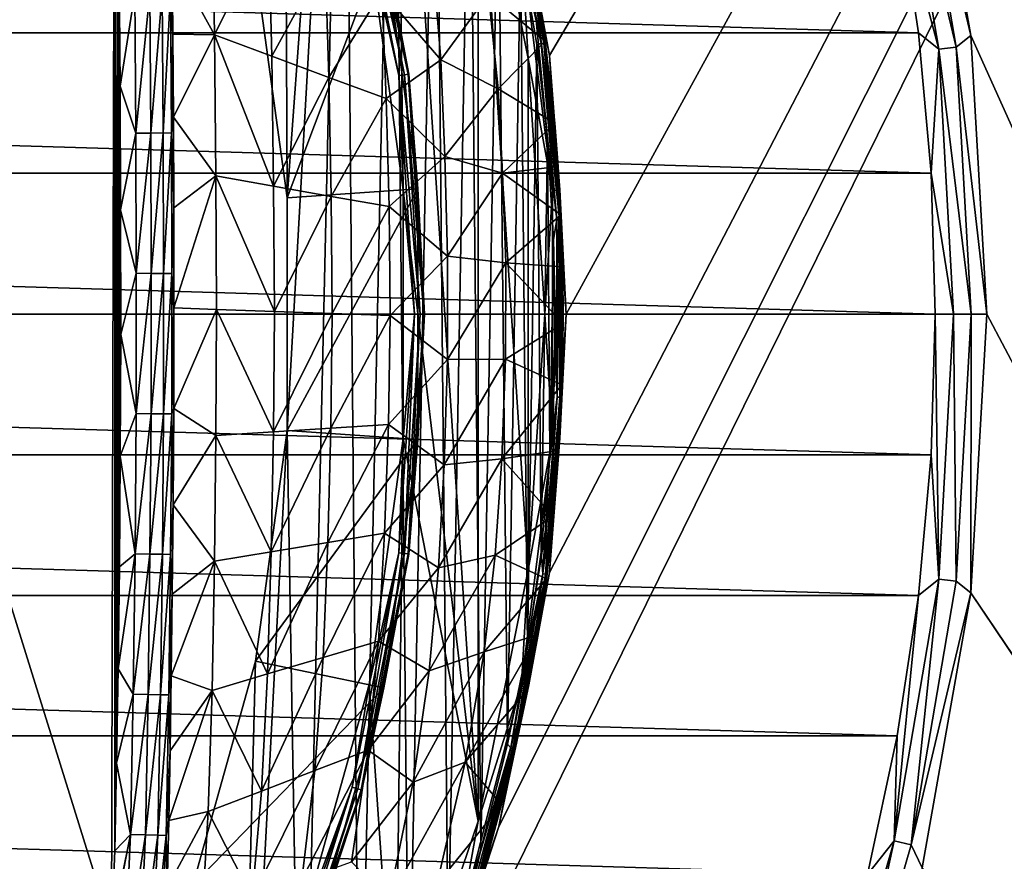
# Model space of a CAD drawing. Header units: metres. Extents: x -50 to 50, y -86 to 50.
# Tile 251 of 256: x 17 to 28, y -6 to 3. Entities that reach past the tile are written whole.
import ezdxf

# ---------------------------------------------------------------- set-up
doc = ezdxf.new("R2010")
doc.units = ezdxf.units.M
doc.layers.add('solid_MONTA1__SW0001', color=7, linetype='CONTINUOUS')

msp = doc.modelspace()

# ---------------------------------------------------------------- linework, layer by layer
at = {"layer": 'solid_MONTA1__SW0001'}
for points in [[(21.249317, -8.801449, 108.5), (49.207382, -47.907547, 108.5), (49.207382, 47.907547, 108.5)], [(22.216209, -5.953105, 108.5), (21.249317, -8.801449, 108.5), (49.207382, 47.907547, 108.5)], [(22.803211, -3.001976, 108.5), (22.216209, -5.953105, 108.5), (49.207382, 47.907547, 108.5)], [(22.216209, 5.953105, 108.5), (22.803211, 3.001976, 108.5), (49.207382, 47.907547, 108.5)], [(23, 0, 108.5), (22.803211, -3.001976, 108.5), (49.207382, 47.907547, 108.5)], [(22.803211, 3.001976, 108.5), (23, 0, 108.5), (49.207382, 47.907547, 108.5)], [(26.202694, 9.536955, 102.5), (50, 48.000282, 102.5), (50, -47.999832, 102.5)], [(19.710924, 11.625843, 172.399994), (19.759472, 1.35131, 172.399994), (19.391319, 4.029763, 172.399994)], [(19.710924, 11.625843, 172.399994), (20.416256, 10.337695, 172.399994), (19.759472, 1.35131, 172.399994)], [(20.416256, 10.337695, 172.399994), (19.759472, -1.35131, 172.399994), (19.759472, 1.35131, 172.399994)], [(20.416256, 10.337695, 172.399994), (19.928415, -11.24722, 172.399994), (19.759472, -1.35131, 172.399994)], [(20.416256, 10.337695, 172.399994), (20.598076, -9.970854, 172.399994), (19.928415, -11.24722, 172.399994)], [(20.416256, 10.337695, 172.399994), (20.997316, 9.118874, 172.399994), (20.598076, -9.970854, 172.399994)], [(27.132597, 6.430617, 102.5), (26.202694, 9.536955, 102.5), (50, -47.999832, 102.5)], [(20.997316, 9.118874, 172.399994), (21.170954, -8.695737, 172.399994), (20.598076, -9.970854, 172.399994)], [(20.997316, 9.118874, 172.399994), (21.480339, 7.910951, 172.399994), (21.170954, -8.695737, 172.399994)], [(20.711926, 4.303764, 169.800003), (21.10498, 1.443897, 169.800003), (21.01807, 8.706412, 169.800003)], [(21.974751, -5.888117, 169.800003), (21.974751, 5.888117, 169.800003), (21.01807, 8.706412, 169.800003)], [(21.10498, 1.443897, 169.800003), (21.974751, -5.888117, 169.800003), (21.01807, 8.706412, 169.800003)], [(21.480339, 7.910951, 172.399994), (21.628086, -7.467848, 172.399994), (21.170954, -8.695737, 172.399994)], [(21.480339, 7.910951, 172.399994), (21.880772, 6.683672, 172.399994), (21.628086, -7.467848, 172.399994)], [(10.642999, -7.137415, 189.991074), (17.718199, -7.140826, 189.52182), (13.32256, 6.986027, 189.772842)], [(13.32256, 6.986027, 189.772842), (17.718199, -7.140826, 189.52182), (17.754503, 6.984094, 189.450638)], [(17.757494, -6.235425, 189.514954), (17.754503, 6.984094, 189.450638), (17.718199, -7.140826, 189.52182)], [(17.777699, -5.215681, 189.509125), (17.754503, 6.984094, 189.450638), (17.757494, -6.235425, 189.514954)], [(17.786367, 5.441226, 189.457092), (17.754503, 6.984094, 189.450638), (17.777699, -5.215681, 189.509125)], [(21.880772, 6.683672, 172.399994), (22.009163, -6.220341, 172.399994), (21.628086, -7.467848, 172.399994)], [(21.880772, 6.683672, 172.399994), (22.210369, 5.422951, 172.399994), (22.009163, -6.220341, 172.399994)], [(27.00577, 6.163891, 102.390617), (27.132597, 6.430617, 102.5), (27.695787, 3.236854, 102.5)], [(36.431774, -16.172977, 102.5), (27.132597, 6.430617, 102.5), (50, -47.999832, 102.5)], [(36.431774, -16.172977, 102.5), (27.695787, 3.236854, 102.5), (27.132597, 6.430617, 102.5)], [(26.807554, 6.118649, 102.322868), (27.00577, 6.163891, 102.390617), (27.5261, 3.101447, 102.390617)], [(27.324066, 3.078683, 102.322868), (26.841286, 4.896891, 102.300003), (26.807554, 6.118649, 102.322868)], [(27.324066, 3.078683, 102.322868), (26.807554, 6.118649, 102.322868), (27.5261, 3.101447, 102.390617)], [(27.5261, 3.101447, 102.390617), (27.00577, 6.163891, 102.390617), (27.695787, 3.236854, 102.5)], [(22.216209, 5.953105, 108.5), (22.216293, 5.952838, 169.300003), (22.803232, 3.002102, 169.300003)], [(22.216209, 5.953105, 108.5), (22.803232, 3.002102, 169.300003), (22.803211, 3.001976, 108.5)], [(22.803232, 3.002102, 169.300003), (22.216293, 5.952838, 169.300003), (22.562986, 4.30412, 169.471008)], [(21.974813, 5.888133, 169.733017), (21.974751, 5.888117, 169.800003), (22.555387, 2.969061, 169.800003)], [(22.555387, -2.969061, 169.800003), (22.555387, 2.969061, 169.800003), (21.974751, 5.888117, 169.800003)], [(21.974751, -5.888117, 169.800003), (22.555387, -2.969061, 169.800003), (21.974751, 5.888117, 169.800003)], [(21.974813, 5.888133, 169.733017), (22.555387, 2.969061, 169.800003), (22.55537, 2.969471, 169.733017)], [(21.974813, 5.888133, 169.733017), (22.55537, 2.969471, 169.733017), (22.477591, 4.28783, 169.621521)], [(20.577253, 5.513658, 169.866348), (21.120888, 2.780618, 169.866348), (20.512066, 5.496192, 169.817276)], [(20.512066, 5.496192, 169.817276), (21.053978, 2.771809, 169.817276), (20.711926, 4.303764, 169.800003)], [(21.120888, 2.780618, 169.866348), (21.053978, 2.771809, 169.817276), (20.512066, 5.496192, 169.817276)], [(20.617418, 5.524421, 169.938705), (21.162115, 2.786045, 169.938705), (20.577253, 5.513658, 169.866348)], [(21.162115, 2.786045, 169.938705), (21.120888, 2.780618, 169.866348), (20.577253, 5.513658, 169.866348)], [(20.625572, 5.526606, 170.021729), (21.170485, 2.787147, 170.021729), (20.617418, 5.524421, 169.938705)], [(21.170485, 2.787147, 170.021729), (21.162115, 2.786045, 169.938705), (20.617418, 5.524421, 169.938705)], [(20.625572, 5.526606, 170.021729), (20.880962, 4.339114, 170.100891), (21.170485, 2.787147, 170.021729)], [(17.786367, 5.441226, 189.457092), (17.777699, -5.215681, 189.509125), (17.795689, -4.12059, 189.503052)], [(17.786367, 5.441226, 189.457092), (17.795689, -4.12059, 189.503052), (17.807102, 4.010476, 189.463364)], [(22.210369, 5.422951, 172.399994), (22.316965, -4.994585, 172.399994), (22.009163, -6.220341, 172.399994)], [(22.210369, 5.422951, 172.399994), (22.469332, 4.235824, 172.399994), (22.316965, -4.994585, 172.399994)], [(22.319519, 5.165116, 172.411926), (22.350367, 5.172103, 172.439346), (22.737898, 3.148613, 172.439346)], [(22.706623, 3.143901, 172.411926), (22.319519, 5.165116, 172.411926), (22.737898, 3.148613, 172.439346)], [(22.706623, 3.143901, 172.411926), (22.469332, 4.235824, 172.399994), (22.319519, 5.165116, 172.411926)], [(22.350367, 5.172103, 172.439346), (22.368002, 5.176098, 172.477081), (22.755779, 3.151308, 172.477081)], [(22.737898, 3.148613, 172.439346), (22.350367, 5.172103, 172.439346), (22.755779, 3.151308, 172.477081)], [(22.368002, 5.176098, 172.477081), (22.571705, 4.208073, 172.521439), (22.752541, 3.170714, 172.523132)], [(22.755779, 3.151308, 172.477081), (22.368002, 5.176098, 172.477081), (22.752541, 3.170714, 172.523132)], [(-27.087748, 3.268196, 102.300003), (-26.841366, 4.896449, 102.300003), (27.087706, 3.268541, 102.300003)], [(-26.841366, 4.896449, 102.300003), (26.841286, 4.896891, 102.300003), (27.087706, 3.268541, 102.300003)], [(18.422678, 4.136201, 188.947571), (18.913544, 3.243579, 187.17305), (18.886101, 4.890479, 187.17305)], [(19.543753, 4.510759, 184.728546), (18.886101, 4.890479, 187.17305), (18.913544, 3.243579, 187.17305)], [(27.324066, 3.078683, 102.322868), (27.087706, 3.268541, 102.300003), (26.841286, 4.896891, 102.300003)], [(19.578882, 2.996727, 184.728546), (19.543753, 4.510759, 184.728546), (18.913544, 3.243579, 187.17305)], [(20.201405, 4.130964, 182.284042), (19.543753, 4.510759, 184.728546), (19.578882, 2.996727, 184.728546)], [(19.391319, 4.029763, 172.399994), (19.759472, 1.35131, 172.399994), (20.880962, 4.339114, 170.100891)], [(19.759472, 1.35131, 172.399994), (21.277317, 1.455408, 170.100891), (20.880962, 4.339114, 170.100891)], [(21.053978, 2.771809, 169.817276), (21.10498, 1.443897, 169.800003), (20.711926, 4.303764, 169.800003)], [(21.170485, 2.787147, 170.021729), (20.880962, 4.339114, 170.100891), (21.277317, 1.455408, 170.100891)], [(22.469332, 4.235824, 172.399994), (22.549076, -3.865463, 172.399994), (22.316965, -4.994585, 172.399994)], [(22.469332, 4.235824, 172.399994), (22.659294, 3.133137, 172.399994), (22.549076, -3.865463, 172.399994)], [(22.706623, 3.143901, 172.411926), (22.659294, 3.133137, 172.399994), (22.469332, 4.235824, 172.399994)], [(22.562986, 4.30412, 169.471008), (22.477591, 4.28783, 169.621521), (22.837755, 1.43683, 169.621521)], [(22.55537, 2.969471, 169.733017), (22.837755, 1.43683, 169.621521), (22.477591, 4.28783, 169.621521)], [(22.92452, 1.442289, 169.471008), (22.562986, 4.30412, 169.471008), (22.837755, 1.43683, 169.621521)], [(22.803232, 3.002102, 169.300003), (22.562986, 4.30412, 169.471008), (22.92452, 1.442289, 169.471008)], [(18.403122, 3.734499, 189.021378), (18.430841, 3.251662, 188.952744), (18.422678, 4.136201, 188.947571)], [(18.422678, 4.136201, 188.947571), (18.430841, 3.251662, 188.952744), (18.913544, 3.243579, 187.17305)], [(20.244225, 2.749791, 182.284042), (20.201405, 4.130964, 182.284042), (19.578882, 2.996727, 184.728546)], [(20.859056, 3.751186, 179.839539), (20.201405, 4.130964, 182.284042), (20.244225, 2.749791, 182.284042)], [(21.543333, 2.953415, 177.39505), (21.44541, 4.144158, 177.39505), (20.859056, 3.751186, 179.839539)], [(22.094637, 3.715463, 174.939468), (21.44541, 4.144158, 177.39505), (21.543333, 2.953415, 177.39505)], [(22.752541, 3.170714, 172.523132), (22.571705, 4.208073, 172.521439), (22.094637, 3.715463, 174.939468)], [(17.807102, 4.010476, 189.463364), (17.795689, -4.12059, 189.503052), (17.810162, -2.934648, 189.49675)], [(17.807102, 4.010476, 189.463364), (17.810162, -2.934648, 189.49675), (17.818134, 2.646291, 189.469666)], [(17.989584, 3.732347, 189.425186), (17.807102, 4.010476, 189.463364), (17.818134, 2.646291, 189.469666)], [(18.001938, 2.102977, 189.432648), (17.989584, 3.732347, 189.425186), (17.818134, 2.646291, 189.469666)], [(18.163147, 3.733603, 189.33287), (17.989584, 3.732347, 189.425186), (18.001938, 2.102977, 189.432648)], [(18.175503, 2.103493, 189.340332), (18.163147, 3.733603, 189.33287), (18.001938, 2.102977, 189.432648)], [(18.306686, 3.73435, 189.192719), (18.163147, 3.733603, 189.33287), (18.175503, 2.103493, 189.340332)], [(18.319038, 2.103626, 189.20018), (18.306686, 3.73435, 189.192719), (18.175503, 2.103493, 189.340332)], [(18.319038, 2.103626, 189.20018), (18.403122, 3.734499, 189.021378), (18.306686, 3.73435, 189.192719)], [(18.319038, 2.103626, 189.20018), (18.415466, 2.103359, 189.028839), (18.403122, 3.734499, 189.021378)], [(18.403122, 3.734499, 189.021378), (18.415466, 2.103359, 189.028839), (18.430841, 3.251662, 188.952744)], [(20.909563, 2.502872, 179.839539), (20.859056, 3.751186, 179.839539), (20.244225, 2.749791, 182.284042)], [(21.543333, 2.953415, 177.39505), (20.859056, 3.751186, 179.839539), (20.909563, 2.502872, 179.839539)], [(22.207724, 2.616532, 174.939468), (22.094637, 3.715463, 174.939468), (21.543333, 2.953415, 177.39505)], [(22.752541, 3.170714, 172.523132), (22.094637, 3.715463, 174.939468), (22.207724, 2.616532, 174.939468)], [(-27.235426, 1.635291, 102.300003), (-27.087748, 3.268196, 102.300003), (27.235411, 1.635489, 102.300003)], [(-27.087748, 3.268196, 102.300003), (27.087706, 3.268541, 102.300003), (27.235411, 1.635489, 102.300003)], [(18.415466, 2.103359, 189.028839), (18.437485, 2.287601, 188.958191), (18.430841, 3.251662, 188.952744)], [(18.430841, 3.251662, 188.952744), (18.437485, 2.287601, 188.958191), (18.913544, 3.243579, 187.17305)], [(18.437485, 2.287601, 188.958191), (18.930811, 1.604472, 187.17305), (18.913544, 3.243579, 187.17305)], [(19.601126, 1.486174, 184.728546), (18.913544, 3.243579, 187.17305), (18.930811, 1.604472, 187.17305)], [(19.601126, 1.486174, 184.728546), (19.578882, 2.996727, 184.728546), (18.913544, 3.243579, 187.17305)], [(27.324066, 3.078683, 102.322868), (27.235411, 1.635489, 102.300003), (27.087706, 3.268541, 102.300003)], [(27.5261, 3.101447, 102.390617), (27.695787, 3.236854, 102.5), (27.884312, 0, 102.5)], [(36.431774, -16.172977, 102.5), (27.884312, 0, 102.5), (27.695787, 3.236854, 102.5)], [(22.867067, 2.21694, 172.525024), (22.752541, 3.170714, 172.523132), (22.207724, 2.616532, 174.939468)], [(22.659294, 3.133137, 172.399994), (22.708338, -2.763239, 172.399994), (22.549076, -3.865463, 172.399994)], [(22.889626, 1.094227, 172.411926), (22.659294, 3.133137, 172.399994), (22.706623, 3.143901, 172.411926)], [(22.659294, 3.133137, 172.399994), (22.780996, 2.04376, 172.399994), (22.708338, -2.763239, 172.399994)], [(22.889626, 1.094227, 172.411926), (22.780996, 2.04376, 172.399994), (22.659294, 3.133137, 172.399994)], [(22.706623, 3.143901, 172.411926), (22.737898, 3.148613, 172.439346), (22.921217, 1.095749, 172.439346)], [(22.889626, 1.094227, 172.411926), (22.706623, 3.143901, 172.411926), (22.921217, 1.095749, 172.439346)], [(22.737898, 3.148613, 172.439346), (22.755779, 3.151308, 172.477081), (22.93928, 1.096619, 172.477081)], [(22.921217, 1.095749, 172.439346), (22.737898, 3.148613, 172.439346), (22.93928, 1.096619, 172.477081)], [(22.755779, 3.151308, 172.477081), (22.752541, 3.170714, 172.523132), (22.867067, 2.21694, 172.525024)], [(22.755779, 3.151308, 172.477081), (22.867067, 2.21694, 172.525024), (22.903349, 1.714562, 172.525772)], [(22.755779, 3.151308, 172.477081), (22.903349, 1.714562, 172.525772), (22.935446, 1.152155, 172.526291)], [(22.93928, 1.096619, 172.477081), (22.755779, 3.151308, 172.477081), (22.935446, 1.152155, 172.526291)], [(27.324066, 3.078683, 102.322868), (27.5261, 3.101447, 102.390617), (27.700274, 0, 102.390617)], [(27.5261, 3.101447, 102.390617), (27.884312, 0, 102.5), (27.700274, 0, 102.390617)], [(20.244225, 2.749791, 182.284042), (19.578882, 2.996727, 184.728546), (19.601126, 1.486174, 184.728546)], [(22.803211, 3.001976, 108.5), (22.803232, 3.002102, 169.300003), (23, 0, 169.300003)], [(22.803211, 3.001976, 108.5), (23, 0, 169.300003), (23, 0, 108.5)], [(23, 0, 169.300003), (22.803232, 3.002102, 169.300003), (22.92452, 1.442289, 169.471008)], [(27.324066, 3.078683, 102.322868), (27.496962, 0, 102.322868), (27.235411, 1.635489, 102.300003)], [(27.324066, 3.078683, 102.322868), (27.700274, 0, 102.390617), (27.496962, 0, 102.322868)], [(21.590504, 1.830488, 177.39505), (21.543333, 2.953415, 177.39505), (20.909563, 2.502872, 179.839539)], [(22.207724, 2.616532, 174.939468), (21.543333, 2.953415, 177.39505), (21.590504, 1.830488, 177.39505)], [(22.55537, 2.969471, 169.733017), (22.555387, 2.969061, 169.800003), (22.75, 0, 169.800003)], [(22.55537, 2.969471, 169.733017), (22.75, 0, 169.800003), (22.75, 0, 169.733017)], [(22.55537, 2.969471, 169.733017), (22.75, 0, 169.733017), (22.837755, 1.43683, 169.621521)], [(22.555387, -2.969061, 169.800003), (22.75, 0, 169.800003), (22.555387, 2.969061, 169.800003)], [(20.271439, 1.367793, 182.284042), (20.244225, 2.749791, 182.284042), (19.601126, 1.486174, 184.728546)], [(20.909563, 2.502872, 179.839539), (20.244225, 2.749791, 182.284042), (20.271439, 1.367793, 182.284042)], [(21.120888, 2.780618, 169.866348), (21.303139, 0, 169.866348), (21.053978, 2.771809, 169.817276)], [(21.053978, 2.771809, 169.817276), (21.235653, 0, 169.817276), (21.10498, 1.443897, 169.800003)], [(21.303139, 0, 169.866348), (21.235653, 0, 169.817276), (21.053978, 2.771809, 169.817276)], [(21.162115, 2.786045, 169.938705), (21.344723, 0, 169.938705), (21.120888, 2.780618, 169.866348)], [(21.344723, 0, 169.938705), (21.303139, 0, 169.866348), (21.120888, 2.780618, 169.866348)], [(21.170485, 2.787147, 170.021729), (21.353165, 0, 170.021729), (21.162115, 2.786045, 169.938705)], [(21.353165, 0, 170.021729), (21.344723, 0, 169.938705), (21.162115, 2.786045, 169.938705)], [(21.170485, 2.787147, 170.021729), (21.277317, 1.455408, 170.100891), (21.353165, 0, 170.021729)], [(17.818134, 2.646291, 189.469666), (17.810162, -2.934648, 189.49675), (17.821096, -1.651934, 189.490143)], [(17.818134, 2.646291, 189.469666), (17.821096, -1.651934, 189.490143), (17.825308, 1.212456, 189.476303)], [(18.001938, 2.102977, 189.432648), (17.818134, 2.646291, 189.469666), (17.825308, 1.212456, 189.476303)], [(22.260847, 1.635377, 174.939468), (22.207724, 2.616532, 174.939468), (21.590504, 1.830488, 177.39505)], [(22.867067, 2.21694, 172.525024), (22.207724, 2.616532, 174.939468), (22.260847, 1.635377, 174.939468)], [(20.941751, 1.249431, 179.839539), (20.909563, 2.502872, 179.839539), (20.271439, 1.367793, 182.284042)], [(21.590504, 1.830488, 177.39505), (20.909563, 2.502872, 179.839539), (20.941751, 1.249431, 179.839539)], [(18.415466, 2.103359, 189.028839), (18.442015, 1.233574, 188.963882), (18.437485, 2.287601, 188.958191)], [(18.437485, 2.287601, 188.958191), (18.442015, 1.233574, 188.963882), (18.930811, 1.604472, 187.17305)], [(22.903349, 1.714562, 172.525772), (22.867067, 2.21694, 172.525024), (22.260847, 1.635377, 174.939468)], [(18.007156, 0.473595, 189.440262), (18.001938, 2.102977, 189.432648), (17.825308, 1.212456, 189.476303)], [(18.175503, 2.103493, 189.340332), (18.001938, 2.102977, 189.432648), (18.007156, 0.473595, 189.440262)], [(18.180721, 0.473308, 189.347931), (18.175503, 2.103493, 189.340332), (18.007156, 0.473595, 189.440262)], [(18.319038, 2.103626, 189.20018), (18.175503, 2.103493, 189.340332), (18.180721, 0.473308, 189.347931)], [(18.324255, 0.472769, 189.207779), (18.319038, 2.103626, 189.20018), (18.180721, 0.473308, 189.347931)], [(18.324255, 0.472769, 189.207779), (18.415466, 2.103359, 189.028839), (18.319038, 2.103626, 189.20018)], [(18.324255, 0.472769, 189.207779), (18.420681, 0.472042, 189.036438), (18.415466, 2.103359, 189.028839)], [(18.415466, 2.103359, 189.028839), (18.420681, 0.472042, 189.036438), (18.442015, 1.233574, 188.963882)], [(22.780996, 2.04376, 172.399994), (22.809465, -1.619076, 172.399994), (22.708338, -2.763239, 172.399994)], [(22.780996, 2.04376, 172.399994), (22.85079, 0.867117, 172.399994), (22.809465, -1.619076, 172.399994)], [(22.889626, 1.094227, 172.411926), (22.85079, 0.867117, 172.399994), (22.780996, 2.04376, 172.399994)], [(21.621614, 0.67285, 177.39505), (21.590504, 1.830488, 177.39505), (20.941751, 1.249431, 179.839539)], [(22.260847, 1.635377, 174.939468), (21.590504, 1.830488, 177.39505), (21.621614, 0.67285, 177.39505)], [(-27.284311, 0, 102.300003), (-27.235426, 1.635291, 102.300003), (27.284311, 0, 102.300003)], [(-27.235426, 1.635291, 102.300003), (27.235411, 1.635489, 102.300003), (27.284311, 0, 102.300003)], [(18.442015, 1.233574, 188.963882), (18.44355, 0.074479, 188.96962), (18.930811, 1.604472, 187.17305)], [(18.44355, 0.074479, 188.96962), (18.937557, 0.053716, 187.17305), (18.930811, 1.604472, 187.17305)], [(19.609716, 0.030934, 184.728546), (18.930811, 1.604472, 187.17305), (18.937557, 0.053716, 187.17305)], [(19.609716, 0.030934, 184.728546), (19.601126, 1.486174, 184.728546), (18.930811, 1.604472, 187.17305)], [(22.296333, 0.59628, 174.939468), (22.260847, 1.635377, 174.939468), (21.621614, 0.67285, 177.39505)], [(22.935446, 1.152155, 172.526291), (22.903349, 1.714562, 172.525772), (22.260847, 1.635377, 174.939468)], [(22.935446, 1.152155, 172.526291), (22.260847, 1.635377, 174.939468), (22.296333, 0.59628, 174.939468)], [(27.496962, 0, 102.322868), (27.284311, 0, 102.300003), (27.235411, 1.635489, 102.300003)], [(20.271439, 1.367793, 182.284042), (19.601126, 1.486174, 184.728546), (19.609716, 0.030934, 184.728546)], [(19.759472, -1.35131, 172.399994), (21.277317, -1.455408, 170.100891), (21.277317, 1.455408, 170.100891)], [(19.759472, 1.35131, 172.399994), (19.759472, -1.35131, 172.399994), (21.277317, 1.455408, 170.100891)], [(21.10498, 1.443897, 169.800003), (21.10498, -1.443897, 169.800003), (21.974751, -5.888117, 169.800003)], [(21.235653, 0, 169.817276), (21.10498, -1.443897, 169.800003), (21.10498, 1.443897, 169.800003)], [(21.353165, 0, 170.021729), (21.277317, 1.455408, 170.100891), (21.277317, -1.455408, 170.100891)], [(22.75, 0, 169.733017), (22.837755, -1.43683, 169.621521), (22.837755, 1.43683, 169.621521)], [(22.92452, 1.442289, 169.471008), (22.837755, 1.43683, 169.621521), (22.837755, -1.43683, 169.621521)], [(22.92452, -1.442289, 169.471008), (22.92452, 1.442289, 169.471008), (22.837755, -1.43683, 169.621521)], [(23, 0, 169.300003), (22.92452, 1.442289, 169.471008), (22.92452, -1.442289, 169.471008)], [(20.281878, 0.008072, 182.284042), (20.271439, 1.367793, 182.284042), (19.609716, 0.030934, 184.728546)], [(20.941751, 1.249431, 179.839539), (20.271439, 1.367793, 182.284042), (20.281878, 0.008072, 182.284042)], [(17.825308, 1.212456, 189.476303), (17.821096, -1.651934, 189.490143), (17.826334, -0.235097, 189.48317)], [(18.007156, 0.473595, 189.440262), (17.825308, 1.212456, 189.476303), (17.826334, -0.235097, 189.48317)], [(18.420681, 0.472042, 189.036438), (18.44355, 0.074479, 188.96962), (18.442015, 1.233574, 188.963882)], [(20.954037, -0.01477, 179.839539), (20.941751, 1.249431, 179.839539), (20.281878, 0.008072, 182.284042)], [(21.621614, 0.67285, 177.39505), (20.941751, 1.249431, 179.839539), (20.954037, -0.01477, 179.839539)], [(22.958668, 0.548135, 172.52652), (22.935446, 1.152155, 172.526291), (22.296333, 0.59628, 174.939468)], [(22.93928, 1.096619, 172.477081), (22.935446, 1.152155, 172.526291), (22.958668, 0.548135, 172.52652)], [(22.893072, -0.963665, 172.411926), (22.85079, 0.867117, 172.399994), (22.889626, 1.094227, 172.411926)], [(22.889626, 1.094227, 172.411926), (22.921217, 1.095749, 172.439346), (22.924669, -0.965054, 172.439346)], [(22.893072, -0.963665, 172.411926), (22.889626, 1.094227, 172.411926), (22.924669, -0.965054, 172.439346)], [(22.921217, 1.095749, 172.439346), (22.93928, 1.096619, 172.477081), (22.942736, -0.965848, 172.477081)], [(22.924669, -0.965054, 172.439346), (22.921217, 1.095749, 172.439346), (22.942736, -0.965848, 172.477081)], [(22.93928, 1.096619, 172.477081), (22.958668, 0.548135, 172.52652), (22.964685, -0.108068, 172.526596)], [(22.93928, 1.096619, 172.477081), (22.964685, -0.108068, 172.526596), (22.947571, -0.820536, 172.526505)], [(22.942736, -0.965848, 172.477081), (22.93928, 1.096619, 172.477081), (22.947571, -0.820536, 172.526505)], [(22.85079, 0.867117, 172.399994), (22.864841, -0.375734, 172.399994), (22.809465, -1.619076, 172.399994)], [(22.893072, -0.963665, 172.411926), (22.864841, -0.375734, 172.399994), (22.85079, 0.867117, 172.399994)], [(21.621006, -0.528574, 177.39505), (21.621614, 0.67285, 177.39505), (20.954037, -0.01477, 179.839539)], [(22.296333, 0.59628, 174.939468), (21.621614, 0.67285, 177.39505), (21.621006, -0.528574, 177.39505)], [(22.295116, -0.522359, 174.939468), (22.296333, 0.59628, 174.939468), (21.621006, -0.528574, 177.39505)], [(22.964685, -0.108068, 172.526596), (22.296333, 0.59628, 174.939468), (22.295116, -0.522359, 174.939468)], [(22.964685, -0.108068, 172.526596), (22.958668, 0.548135, 172.52652), (22.296333, 0.59628, 174.939468)], [(18.004271, -1.155743, 189.448135), (18.007156, 0.473595, 189.440262), (17.826334, -0.235097, 189.48317)], [(18.180721, 0.473308, 189.347931), (18.007156, 0.473595, 189.440262), (18.004271, -1.155743, 189.448135)], [(18.177834, -1.156996, 189.35582), (18.180721, 0.473308, 189.347931), (18.004271, -1.155743, 189.448135)], [(18.324255, 0.472769, 189.207779), (18.180721, 0.473308, 189.347931), (18.177834, -1.156996, 189.35582)], [(18.321369, -1.158348, 189.215668), (18.324255, 0.472769, 189.207779), (18.177834, -1.156996, 189.35582)], [(18.321369, -1.158348, 189.215668), (18.420681, 0.472042, 189.036438), (18.324255, 0.472769, 189.207779)], [(18.321369, -1.158348, 189.215668), (18.417797, -1.15964, 189.044342), (18.420681, 0.472042, 189.036438)], [(18.420681, 0.472042, 189.036438), (18.417797, -1.15964, 189.044342), (18.44355, 0.074479, 188.96962)], [(27.235426, -1.635291, 102.300003), (-27.284311, 0, 102.300003), (27.284311, 0, 102.300003)], [(18.417797, -1.15964, 189.044342), (18.441048, -1.097656, 188.974564), (18.44355, 0.074479, 188.96962)], [(18.44355, 0.074479, 188.96962), (18.441048, -1.097656, 188.974564), (18.937557, 0.053716, 187.17305)], [(18.441048, -1.097656, 188.974564), (18.931898, -1.410022, 187.17305), (18.937557, 0.053716, 187.17305)], [(19.599619, -1.367369, 184.728546), (18.937557, 0.053716, 187.17305), (18.931898, -1.410022, 187.17305)], [(19.599619, -1.367369, 184.728546), (19.609716, 0.030934, 184.728546), (18.937557, 0.053716, 187.17305)], [(20.281878, 0.008072, 182.284042), (19.609716, 0.030934, 184.728546), (19.599619, -1.367369, 184.728546)], [(20.267338, -1.324796, 182.284042), (20.281878, 0.008072, 182.284042), (19.599619, -1.367369, 184.728546)], [(20.954037, -0.01477, 179.839539), (20.281878, 0.008072, 182.284042), (20.267338, -1.324796, 182.284042)], [(22.75, 0, 169.733017), (22.555387, -2.969061, 169.800003), (22.55537, -2.969471, 169.733017)], [(22.75, 0, 169.733017), (22.55537, -2.969471, 169.733017), (22.837755, -1.43683, 169.621521)], [(22.75, 0, 169.733017), (22.75, 0, 169.800003), (22.555387, -2.969061, 169.800003)], [(23, 0, 108.5), (22.803232, -3.002102, 169.300003), (22.803211, -3.001976, 108.5)], [(23, 0, 108.5), (23, 0, 169.300003), (22.803232, -3.002102, 169.300003)], [(27.324066, -3.078683, 102.322868), (27.235426, -1.635291, 102.300003), (27.284311, 0, 102.300003)], [(27.324066, -3.078683, 102.322868), (27.284311, 0, 102.300003), (27.496962, 0, 102.322868)], [(27.324066, -3.078683, 102.322868), (27.496962, 0, 102.322868), (27.5261, -3.101447, 102.390617)], [(27.496962, 0, 102.322868), (27.700274, 0, 102.390617), (27.5261, -3.101447, 102.390617)], [(36.431774, -16.172977, 102.5), (27.695787, -3.236854, 102.5), (27.884312, 0, 102.5)], [(27.700274, 0, 102.390617), (27.884312, 0, 102.5), (27.695787, -3.236854, 102.5)], [(27.235426, -1.635291, 102.300003), (-27.235411, -1.635489, 102.300003), (-27.284311, 0, 102.300003)], [(20.935059, -1.282202, 179.839539), (20.954037, -0.01477, 179.839539), (20.267338, -1.324796, 182.284042)], [(21.621006, -0.528574, 177.39505), (20.954037, -0.01477, 179.839539), (20.935059, -1.282202, 179.839539)], [(21.235653, 0, 169.817276), (21.053978, -2.771809, 169.817276), (21.10498, -1.443897, 169.800003)], [(21.120888, -2.780618, 169.866348), (21.053978, -2.771809, 169.817276), (21.235653, 0, 169.817276)], [(21.303139, 0, 169.866348), (21.120888, -2.780618, 169.866348), (21.235653, 0, 169.817276)], [(21.162115, -2.786045, 169.938705), (21.120888, -2.780618, 169.866348), (21.303139, 0, 169.866348)], [(21.344723, 0, 169.938705), (21.162115, -2.786045, 169.938705), (21.303139, 0, 169.866348)], [(21.170485, -2.787147, 170.021729), (21.162115, -2.786045, 169.938705), (21.344723, 0, 169.938705)], [(21.353165, 0, 170.021729), (21.277317, -1.455408, 170.100891), (21.170485, -2.787147, 170.021729)], [(21.353165, 0, 170.021729), (21.170485, -2.787147, 170.021729), (21.344723, 0, 169.938705)], [(22.947571, -0.820536, 172.526505), (22.964685, -0.108068, 172.526596), (22.295116, -0.522359, 174.939468)], [(22.803232, -3.002102, 169.300003), (23, 0, 169.300003), (22.92452, -1.442289, 169.471008)], [(27.5261, -3.101447, 102.390617), (27.700274, 0, 102.390617), (27.695787, -3.236854, 102.5)], [(18.004271, -1.155743, 189.448135), (17.826334, -0.235097, 189.48317), (17.821096, -1.651934, 189.490143)], [(22.893072, -0.963665, 172.411926), (22.809465, -1.619076, 172.399994), (22.864841, -0.375734, 172.399994)], [(21.582991, -1.749589, 177.39505), (21.621006, -0.528574, 177.39505), (20.935059, -1.282202, 179.839539)], [(22.295116, -0.522359, 174.939468), (21.621006, -0.528574, 177.39505), (21.582991, -1.749589, 177.39505)], [(22.250254, -1.680763, 174.939468), (22.295116, -0.522359, 174.939468), (21.582991, -1.749589, 177.39505)], [(22.947571, -0.820536, 172.526505), (22.295116, -0.522359, 174.939468), (22.250254, -1.680763, 174.939468)], [(22.907822, -1.585761, 172.526154), (22.947571, -0.820536, 172.526505), (22.250254, -1.680763, 174.939468)], [(22.942736, -0.965848, 172.477081), (22.947571, -0.820536, 172.526505), (22.907822, -1.585761, 172.526154)], [(22.727779, -3.015029, 172.411926), (22.893072, -0.963665, 172.411926), (22.759153, -3.019031, 172.439346)], [(22.727779, -3.015029, 172.411926), (22.809465, -1.619076, 172.399994), (22.893072, -0.963665, 172.411926)], [(22.893072, -0.963665, 172.411926), (22.924669, -0.965054, 172.439346), (22.759153, -3.019031, 172.439346)], [(22.759153, -3.019031, 172.439346), (22.924669, -0.965054, 172.439346), (22.777092, -3.021318, 172.477081)], [(22.924669, -0.965054, 172.439346), (22.942736, -0.965848, 172.477081), (22.777092, -3.021318, 172.477081)], [(22.777092, -3.021318, 172.477081), (22.942736, -0.965848, 172.477081), (22.848963, -2.348506, 172.525513)], [(22.942736, -0.965848, 172.477081), (22.907822, -1.585761, 172.526154), (22.848963, -2.348506, 172.525513)], [(18.417797, -1.15964, 189.044342), (18.434362, -2.216745, 188.978699), (18.441048, -1.097656, 188.974564)], [(18.441048, -1.097656, 188.974564), (18.434362, -2.216745, 188.978699), (18.931898, -1.410022, 187.17305)], [(17.992132, -2.785022, 189.456451), (18.004271, -1.155743, 189.448135), (17.821096, -1.651934, 189.490143)], [(18.177834, -1.156996, 189.35582), (18.004271, -1.155743, 189.448135), (17.992132, -2.785022, 189.456451)], [(18.165693, -2.787261, 189.364166), (18.177834, -1.156996, 189.35582), (17.992132, -2.785022, 189.456451)], [(18.321369, -1.158348, 189.215668), (18.177834, -1.156996, 189.35582), (18.165693, -2.787261, 189.364166)], [(18.309231, -2.789446, 189.224014), (18.321369, -1.158348, 189.215668), (18.165693, -2.787261, 189.364166)], [(18.309231, -2.789446, 189.224014), (18.417797, -1.15964, 189.044342), (18.321369, -1.158348, 189.215668)], [(18.309231, -2.789446, 189.224014), (18.405663, -2.791318, 189.052689), (18.417797, -1.15964, 189.044342)], [(18.417797, -1.15964, 189.044342), (18.405663, -2.791318, 189.052689), (18.434362, -2.216745, 188.978699)], [(19.573338, -2.761777, 184.728546), (19.599619, -1.367369, 184.728546), (18.931898, -1.410022, 187.17305)], [(19.174944, -12.495027, 172.399994), (19.391319, -4.029763, 172.399994), (19.759472, -1.35131, 172.399994)], [(19.928415, -11.24722, 172.399994), (19.174944, -12.495027, 172.399994), (19.759472, -1.35131, 172.399994)], [(19.759472, -1.35131, 172.399994), (19.391319, -4.029763, 172.399994), (21.277317, -1.455408, 170.100891)], [(20.267338, -1.324796, 182.284042), (19.599619, -1.367369, 184.728546), (19.573338, -2.761777, 184.728546)], [(20.231833, -2.652634, 182.284042), (20.267338, -1.324796, 182.284042), (19.573338, -2.761777, 184.728546)], [(20.935059, -1.282202, 179.839539), (20.267338, -1.324796, 182.284042), (20.231833, -2.652634, 182.284042)], [(20.890329, -2.543471, 179.839539), (20.935059, -1.282202, 179.839539), (20.231833, -2.652634, 182.284042)], [(21.582991, -1.749589, 177.39505), (20.935059, -1.282202, 179.839539), (20.890329, -2.543471, 179.839539)], [(18.434362, -2.216745, 188.978699), (18.914839, -2.871005, 187.17305), (18.931898, -1.410022, 187.17305)], [(19.573338, -2.761777, 184.728546), (18.931898, -1.410022, 187.17305), (18.914839, -2.871005, 187.17305)], [(19.391319, -4.029763, 172.399994), (20.880962, -4.339114, 170.100891), (21.277317, -1.455408, 170.100891)], [(21.10498, -1.443897, 169.800003), (20.711926, -4.303764, 169.800003), (21.01807, -8.706412, 169.800003)], [(21.053978, -2.771809, 169.817276), (20.711926, -4.303764, 169.800003), (21.10498, -1.443897, 169.800003)], [(21.170485, -2.787147, 170.021729), (21.277317, -1.455408, 170.100891), (20.880962, -4.339114, 170.100891)], [(21.10498, -1.443897, 169.800003), (21.01807, -8.706412, 169.800003), (21.974751, -5.888117, 169.800003)], [(22.55537, -2.969471, 169.733017), (22.477591, -4.28783, 169.621521), (22.837755, -1.43683, 169.621521)], [(22.92452, -1.442289, 169.471008), (22.837755, -1.43683, 169.621521), (22.477591, -4.28783, 169.621521)], [(22.562986, -4.30412, 169.471008), (22.92452, -1.442289, 169.471008), (22.477591, -4.28783, 169.621521)], [(22.803232, -3.002102, 169.300003), (22.92452, -1.442289, 169.471008), (22.562986, -4.30412, 169.471008)], [(22.848963, -2.348506, 172.525513), (22.907822, -1.585761, 172.526154), (22.250254, -1.680763, 174.939468)], [(27.235426, -1.635291, 102.300003), (27.087748, -3.268196, 102.300003), (-27.235411, -1.635489, 102.300003)], [(27.087748, -3.268196, 102.300003), (-27.087706, -3.268541, 102.300003), (-27.235411, -1.635489, 102.300003)], [(17.992132, -2.785022, 189.456451), (17.821096, -1.651934, 189.490143), (17.810162, -2.934648, 189.49675)], [(22.250254, -1.680763, 174.939468), (21.582991, -1.749589, 177.39505), (21.517303, -2.946239, 177.39505)], [(22.173578, -2.800047, 174.939468), (22.250254, -1.680763, 174.939468), (21.517303, -2.946239, 177.39505)], [(22.848963, -2.348506, 172.525513), (22.250254, -1.680763, 174.939468), (22.173578, -2.800047, 174.939468)], [(22.727779, -3.015029, 172.411926), (22.708338, -2.763239, 172.399994), (22.809465, -1.619076, 172.399994)], [(27.324066, -3.078683, 102.322868), (27.087748, -3.268196, 102.300003), (27.235426, -1.635291, 102.300003)], [(21.517303, -2.946239, 177.39505), (21.582991, -1.749589, 177.39505), (20.890329, -2.543471, 179.839539)], [(18.405663, -2.791318, 189.052689), (18.424646, -3.252731, 188.98201), (18.434362, -2.216745, 188.978699)], [(18.434362, -2.216745, 188.978699), (18.424646, -3.252731, 188.98201), (18.914839, -2.871005, 187.17305)], [(22.769474, -3.075111, 172.524597), (22.848963, -2.348506, 172.525513), (22.173578, -2.800047, 174.939468)], [(22.777092, -3.021318, 172.477081), (22.848963, -2.348506, 172.525513), (22.769474, -3.075111, 172.524597)], [(20.890329, -2.543471, 179.839539), (20.231833, -2.652634, 182.284042), (20.175789, -3.988467, 182.284042)], [(20.820404, -3.796858, 179.839539), (20.890329, -2.543471, 179.839539), (20.175789, -3.988467, 182.284042)], [(21.517303, -2.946239, 177.39505), (20.890329, -2.543471, 179.839539), (20.820404, -3.796858, 179.839539)], [(20.231833, -2.652634, 182.284042), (19.573338, -2.761777, 184.728546), (19.531178, -4.180055, 184.728546)], [(20.175789, -3.988467, 182.284042), (20.231833, -2.652634, 182.284042), (19.531178, -4.180055, 184.728546)], [(17.992132, -2.785022, 189.456451), (17.810162, -2.934648, 189.49675), (17.795689, -4.12059, 189.503052)], [(17.971603, -4.414224, 189.465179), (17.992132, -2.785022, 189.456451), (17.795689, -4.12059, 189.503052)], [(18.165693, -2.787261, 189.364166), (17.992132, -2.785022, 189.456451), (17.971603, -4.414224, 189.465179)], [(18.145163, -4.417354, 189.372894), (18.165693, -2.787261, 189.364166), (17.971603, -4.414224, 189.465179)], [(18.309231, -2.789446, 189.224014), (18.165693, -2.787261, 189.364166), (18.145163, -4.417354, 189.372894)], [(18.288704, -4.420291, 189.232773), (18.309231, -2.789446, 189.224014), (18.145163, -4.417354, 189.372894)], [(18.288704, -4.420291, 189.232773), (18.405663, -2.791318, 189.052689), (18.309231, -2.789446, 189.224014)], [(18.288704, -4.420291, 189.232773), (18.385145, -4.422687, 189.061462), (18.405663, -2.791318, 189.052689)], [(18.405663, -2.791318, 189.052689), (18.385145, -4.422687, 189.061462), (18.424646, -3.252731, 188.98201)], [(19.531178, -4.180055, 184.728546), (19.573338, -2.761777, 184.728546), (18.914839, -2.871005, 187.17305)], [(21.053978, -2.771809, 169.817276), (20.512066, -5.496192, 169.817276), (20.711926, -4.303764, 169.800003)], [(20.577253, -5.513658, 169.866348), (20.512066, -5.496192, 169.817276), (21.053978, -2.771809, 169.817276)], [(21.120888, -2.780618, 169.866348), (20.577253, -5.513658, 169.866348), (21.053978, -2.771809, 169.817276)], [(20.617418, -5.524421, 169.938705), (20.577253, -5.513658, 169.866348), (21.120888, -2.780618, 169.866348)], [(21.162115, -2.786045, 169.938705), (20.617418, -5.524421, 169.938705), (21.120888, -2.780618, 169.866348)], [(20.625572, -5.526606, 170.021729), (20.617418, -5.524421, 169.938705), (21.162115, -2.786045, 169.938705)], [(21.170485, -2.787147, 170.021729), (20.625572, -5.526606, 170.021729), (21.162115, -2.786045, 169.938705)], [(21.170485, -2.787147, 170.021729), (20.880962, -4.339114, 170.100891), (20.625572, -5.526606, 170.021729)], [(22.173578, -2.800047, 174.939468), (21.517303, -2.946239, 177.39505), (21.409321, -4.145001, 177.39505)], [(22.047253, -3.923354, 174.939468), (22.173578, -2.800047, 174.939468), (21.409321, -4.145001, 177.39505)], [(22.769474, -3.075111, 172.524597), (22.173578, -2.800047, 174.939468), (22.047253, -3.923354, 174.939468)], [(22.727779, -3.015029, 172.411926), (22.549076, -3.865463, 172.399994), (22.708338, -2.763239, 172.399994)], [(18.413034, -4.201105, 188.984741), (18.886562, -4.371729, 187.17305), (18.914839, -2.871005, 187.17305)], [(18.424646, -3.252731, 188.98201), (18.413034, -4.201105, 188.984741), (18.914839, -2.871005, 187.17305)], [(19.531178, -4.180055, 184.728546), (18.914839, -2.871005, 187.17305), (18.886562, -4.371729, 187.17305)], [(21.409321, -4.145001, 177.39505), (21.517303, -2.946239, 177.39505), (20.820404, -3.796858, 179.839539)], [(22.55537, -2.969471, 169.733017), (22.555387, -2.969061, 169.800003), (21.974751, -5.888117, 169.800003)], [(22.55537, -2.969471, 169.733017), (21.974751, -5.888117, 169.800003), (21.974813, -5.888133, 169.733017)], [(22.55537, -2.969471, 169.733017), (21.974813, -5.888133, 169.733017), (22.477591, -4.28783, 169.621521)], [(22.671858, -3.723093, 172.523544), (22.769474, -3.075111, 172.524597), (22.047253, -3.923354, 174.939468)], [(22.803211, -3.001976, 108.5), (22.216293, -5.952838, 169.300003), (22.216209, -5.953105, 108.5)], [(22.803211, -3.001976, 108.5), (22.803232, -3.002102, 169.300003), (22.216293, -5.952838, 169.300003)], [(22.216293, -5.952838, 169.300003), (22.803232, -3.002102, 169.300003), (22.562986, -4.30412, 169.471008)], [(22.355373, -5.039001, 172.411926), (22.727779, -3.015029, 172.411926), (22.3862, -5.046075, 172.439346)], [(22.355373, -5.039001, 172.411926), (22.549076, -3.865463, 172.399994), (22.727779, -3.015029, 172.411926)], [(22.727779, -3.015029, 172.411926), (22.759153, -3.019031, 172.439346), (22.3862, -5.046075, 172.439346)], [(22.3862, -5.046075, 172.439346), (22.759153, -3.019031, 172.439346), (22.403826, -5.050119, 172.477081)], [(22.759153, -3.019031, 172.439346), (22.777092, -3.021318, 172.477081), (22.403826, -5.050119, 172.477081)], [(22.403826, -5.050119, 172.477081), (22.777092, -3.021318, 172.477081), (22.553076, -4.359051, 172.522476)], [(22.777092, -3.021318, 172.477081), (22.671858, -3.723093, 172.523544), (22.553076, -4.359051, 172.522476)], [(22.777092, -3.021318, 172.477081), (22.769474, -3.075111, 172.524597), (22.671858, -3.723093, 172.523544)], [(26.807554, -6.118649, 102.322868), (27.087748, -3.268196, 102.300003), (27.324066, -3.078683, 102.322868)], [(26.807554, -6.118649, 102.322868), (27.324066, -3.078683, 102.322868), (27.00577, -6.163891, 102.390617)], [(27.324066, -3.078683, 102.322868), (27.5261, -3.101447, 102.390617), (27.00577, -6.163891, 102.390617)], [(27.00577, -6.163891, 102.390617), (27.5261, -3.101447, 102.390617), (27.695787, -3.236854, 102.5)], [(27.087748, -3.268196, 102.300003), (26.841366, -4.896449, 102.300003), (-27.087706, -3.268541, 102.300003)], [(26.841366, -4.896449, 102.300003), (-26.841286, -4.896891, 102.300003), (-27.087706, -3.268541, 102.300003)], [(18.385145, -4.422687, 189.061462), (18.413034, -4.201105, 188.984741), (18.424646, -3.252731, 188.98201)], [(26.807554, -6.118649, 102.322868), (26.841366, -4.896449, 102.300003), (27.087748, -3.268196, 102.300003)], [(27.00577, -6.163891, 102.390617), (27.695787, -3.236854, 102.5), (27.132597, -6.430617, 102.5)], [(36.169365, -15.83103, 102.5), (27.132597, -6.430617, 102.5), (27.695787, -3.236854, 102.5)], [(36.431774, -16.172977, 102.5), (36.169365, -15.83103, 102.5), (27.695787, -3.236854, 102.5)], [(22.671858, -3.723093, 172.523544), (22.047253, -3.923354, 174.939468), (21.826204, -5.202508, 174.939468)], [(22.553076, -4.359051, 172.522476), (22.671858, -3.723093, 172.523544), (21.826204, -5.202508, 174.939468)], [(20.820404, -3.796858, 179.839539), (20.175789, -3.988467, 182.284042), (20.081329, -5.302531, 182.284042)], [(20.7005, -5.065289, 179.839539), (20.820404, -3.796858, 179.839539), (20.081329, -5.302531, 182.284042)], [(21.409321, -4.145001, 177.39505), (20.820404, -3.796858, 179.839539), (20.7005, -5.065289, 179.839539)], [(22.355373, -5.039001, 172.411926), (22.316965, -4.994585, 172.399994), (22.549076, -3.865463, 172.399994)], [(20.175789, -3.988467, 182.284042), (19.531178, -4.180055, 184.728546), (19.462162, -5.539751, 184.728546)], [(20.081329, -5.302531, 182.284042), (20.175789, -3.988467, 182.284042), (19.462162, -5.539751, 184.728546)], [(22.047253, -3.923354, 174.939468), (21.409321, -4.145001, 177.39505), (21.221857, -5.434763, 177.39505)], [(21.826204, -5.202508, 174.939468), (22.047253, -3.923354, 174.939468), (21.221857, -5.434763, 177.39505)], [(19.391319, -4.029763, 172.399994), (18.662142, -6.632329, 172.399994), (20.880962, -4.339114, 170.100891)], [(19.174944, -12.495027, 172.399994), (18.662142, -6.632329, 172.399994), (19.391319, -4.029763, 172.399994)], [(17.971603, -4.414224, 189.465179), (17.795689, -4.12059, 189.503052), (17.777699, -5.215681, 189.509125)], [(18.385145, -4.422687, 189.061462), (18.39999, -5.070755, 188.986389), (18.413034, -4.201105, 188.984741)], [(18.413034, -4.201105, 188.984741), (18.39999, -5.070755, 188.986389), (18.886562, -4.371729, 187.17305)], [(19.462162, -5.539751, 184.728546), (19.531178, -4.180055, 184.728546), (18.886562, -4.371729, 187.17305)], [(21.221857, -5.434763, 177.39505), (21.409321, -4.145001, 177.39505), (20.7005, -5.065289, 179.839539)], [(18.662142, -6.632329, 172.399994), (20.095633, -7.14199, 170.100891), (20.880962, -4.339114, 170.100891)], [(20.711926, -4.303764, 169.800003), (19.932884, -7.08411, 169.800003), (21.01807, -8.706412, 169.800003)], [(20.512066, -5.496192, 169.817276), (19.932884, -7.08411, 169.800003), (20.711926, -4.303764, 169.800003)], [(20.625572, -5.526606, 170.021729), (20.880962, -4.339114, 170.100891), (20.095633, -7.14199, 170.100891)], [(21.974813, -5.888133, 169.733017), (21.762941, -7.071208, 169.621521), (22.477591, -4.28783, 169.621521)], [(22.562986, -4.30412, 169.471008), (22.477591, -4.28783, 169.621521), (21.762941, -7.071208, 169.621521)], [(21.845621, -7.098073, 169.471008), (22.562986, -4.30412, 169.471008), (21.762941, -7.071208, 169.621521)], [(22.216293, -5.952838, 169.300003), (22.562986, -4.30412, 169.471008), (21.845621, -7.098073, 169.471008)], [(17.940994, -6.043106, 189.474457), (17.971603, -4.414224, 189.465179), (17.777699, -5.215681, 189.509125)], [(18.145163, -4.417354, 189.372894), (17.971603, -4.414224, 189.465179), (17.940994, -6.043106, 189.474457)], [(18.114536, -6.047806, 189.382217), (18.145163, -4.417354, 189.372894), (17.940994, -6.043106, 189.474457)], [(18.288704, -4.420291, 189.232773), (18.145163, -4.417354, 189.372894), (18.114536, -6.047806, 189.382217)], [(18.25807, -6.052078, 189.242126), (18.288704, -4.420291, 189.232773), (18.114536, -6.047806, 189.382217)], [(18.25807, -6.052078, 189.242126), (18.385145, -4.422687, 189.061462), (18.288704, -4.420291, 189.232773)], [(18.25807, -6.052078, 189.242126), (18.354517, -6.055413, 189.070831), (18.385145, -4.422687, 189.061462)], [(18.385145, -4.422687, 189.061462), (18.354517, -6.055413, 189.070831), (18.39999, -5.070755, 188.986389)], [(18.385183, -5.882283, 188.986343), (18.842991, -5.777048, 187.17305), (18.886562, -4.371729, 187.17305)], [(18.39999, -5.070755, 188.986389), (18.385183, -5.882283, 188.986343), (18.886562, -4.371729, 187.17305)], [(19.462162, -5.539751, 184.728546), (18.886562, -4.371729, 187.17305), (18.842991, -5.777048, 187.17305)], [(22.248596, -5.694481, 172.520462), (22.553076, -4.359051, 172.522476), (21.826204, -5.202508, 174.939468)], [(22.403826, -5.050119, 172.477081), (22.553076, -4.359051, 172.522476), (22.248596, -5.694481, 172.520462)], [(26.841366, -4.896449, 102.300003), (26.496367, -6.509337, 102.300003), (-26.841286, -4.896891, 102.300003)], [(26.496367, -6.509337, 102.300003), (-26.496246, -6.509824, 102.300003), (-26.841286, -4.896891, 102.300003)], [(26.807554, -6.118649, 102.322868), (26.496367, -6.509337, 102.300003), (26.841366, -4.896449, 102.300003)], [(22.355373, -5.039001, 172.411926), (22.009163, -6.220341, 172.399994), (22.316965, -4.994585, 172.399994)], [(18.354517, -6.055413, 189.070831), (18.385183, -5.882283, 188.986343), (18.39999, -5.070755, 188.986389)], [(20.7005, -5.065289, 179.839539), (20.081329, -5.302531, 182.284042), (19.928932, -6.570724, 182.284042)], [(20.506811, -6.362713, 179.839539), (20.7005, -5.065289, 179.839539), (19.928932, -6.570724, 182.284042)], [(21.221857, -5.434763, 177.39505), (20.7005, -5.065289, 179.839539), (20.506811, -6.362713, 179.839539)], [(21.822569, -7.026765, 172.411926), (22.355373, -5.039001, 172.411926), (21.852766, -7.036171, 172.439346)], [(21.822569, -7.026765, 172.411926), (22.009163, -6.220341, 172.399994), (22.355373, -5.039001, 172.411926)], [(22.355373, -5.039001, 172.411926), (22.3862, -5.046075, 172.439346), (21.852766, -7.036171, 172.439346)], [(21.852766, -7.036171, 172.439346), (22.3862, -5.046075, 172.439346), (21.870031, -7.041549, 172.477081)], [(22.3862, -5.046075, 172.439346), (22.403826, -5.050119, 172.477081), (21.870031, -7.041549, 172.477081)], [(21.870031, -7.041549, 172.477081), (22.403826, -5.050119, 172.477081), (22.047915, -6.444176, 172.51947)], [(22.403826, -5.050119, 172.477081), (22.248596, -5.694481, 172.520462), (22.047915, -6.444176, 172.51947)], [(17.940994, -6.043106, 189.474457), (17.777699, -5.215681, 189.509125), (17.757494, -6.235425, 189.514954)], [(21.826204, -5.202508, 174.939468), (21.221857, -5.434763, 177.39505), (20.940548, -6.806761, 177.39505)], [(21.497648, -6.626342, 174.939468), (21.826204, -5.202508, 174.939468), (20.940548, -6.806761, 177.39505)], [(22.248596, -5.694481, 172.520462), (21.826204, -5.202508, 174.939468), (21.497648, -6.626342, 174.939468)], [(20.081329, -5.302531, 182.284042), (19.462162, -5.539751, 184.728546), (19.351057, -6.778709, 184.728546)], [(19.928932, -6.570724, 182.284042), (20.081329, -5.302531, 182.284042), (19.351057, -6.778709, 184.728546)], [(20.940548, -6.806761, 177.39505), (21.221857, -5.434763, 177.39505), (20.506811, -6.362713, 179.839539)], [(19.351057, -6.778709, 184.728546), (19.462162, -5.539751, 184.728546), (18.842991, -5.777048, 187.17305)], [(20.512066, -5.496192, 169.817276), (19.619184, -8.126533, 169.817276), (19.932884, -7.08411, 169.800003)], [(19.681534, -8.152358, 169.866348), (19.619184, -8.126533, 169.817276), (20.512066, -5.496192, 169.817276)], [(20.577253, -5.513658, 169.866348), (19.681534, -8.152358, 169.866348), (20.512066, -5.496192, 169.817276)], [(19.719954, -8.168272, 169.938705), (19.681534, -8.152358, 169.866348), (20.577253, -5.513658, 169.866348)], [(20.617418, -5.524421, 169.938705), (19.719954, -8.168272, 169.938705), (20.577253, -5.513658, 169.866348)], [(19.727751, -8.171502, 170.021729), (19.719954, -8.168272, 169.938705), (20.617418, -5.524421, 169.938705)], [(20.625572, -5.526606, 170.021729), (19.727751, -8.171502, 170.021729), (20.617418, -5.524421, 169.938705)], [(20.625572, -5.526606, 170.021729), (20.095633, -7.14199, 170.100891), (19.727751, -8.171502, 170.021729)], [(22.047915, -6.444176, 172.51947), (22.248596, -5.694481, 172.520462), (21.497648, -6.626342, 174.939468)], [(18.365387, -6.662688, 188.983963), (18.773178, -6.986765, 187.17305), (18.842991, -5.777048, 187.17305)], [(18.385183, -5.882283, 188.986343), (18.365387, -6.662688, 188.983963), (18.842991, -5.777048, 187.17305)], [(19.351057, -6.778709, 184.728546), (18.842991, -5.777048, 187.17305), (18.773178, -6.986765, 187.17305)], [(18.354517, -6.055413, 189.070831), (18.365387, -6.662688, 188.983963), (18.385183, -5.882283, 188.986343)], [(21.974813, -5.888133, 169.733017), (21.974751, -5.888117, 169.800003), (21.01807, -8.706412, 169.800003)], [(21.974813, -5.888133, 169.733017), (21.01807, -8.706412, 169.800003), (21.018259, -8.706048, 169.733017)], [(21.974813, -5.888133, 169.733017), (21.018259, -8.706048, 169.733017), (21.762941, -7.071208, 169.621521)], [(17.940994, -6.043106, 189.474457), (17.718199, -7.140826, 189.52182), (17.715612, -7.184917, 189.522202)], [(17.864252, -7.667966, 189.487335), (17.940994, -6.043106, 189.474457), (17.715612, -7.184917, 189.522202)], [(17.940994, -6.043106, 189.474457), (17.757494, -6.235425, 189.514954), (17.718199, -7.140826, 189.52182)], [(18.114536, -6.047806, 189.382217), (17.940994, -6.043106, 189.474457), (17.864252, -7.667966, 189.487335)], [(18.037214, -7.6838, 189.395248), (18.114536, -6.047806, 189.382217), (17.864252, -7.667966, 189.487335)], [(18.25807, -6.052078, 189.242126), (18.114536, -6.047806, 189.382217), (18.037214, -7.6838, 189.395248)], [(18.180275, -7.697597, 189.25528), (18.25807, -6.052078, 189.242126), (18.037214, -7.6838, 189.395248)], [(18.180275, -7.697597, 189.25528), (18.354517, -6.055413, 189.070831), (18.25807, -6.052078, 189.242126)], [(18.180275, -7.697597, 189.25528), (18.276409, -7.707715, 189.084076), (18.354517, -6.055413, 189.070831)], [(18.354517, -6.055413, 189.070831), (18.276409, -7.707715, 189.084076), (18.365387, -6.662688, 188.983963)], [(21.249229, -8.801719, 169.300003), (22.216293, -5.952838, 169.300003), (21.845621, -7.098073, 169.471008)], [(22.216209, -5.953105, 108.5), (22.216293, -5.952838, 169.300003), (21.249229, -8.801719, 169.300003)], [(22.216209, -5.953105, 108.5), (21.249229, -8.801719, 169.300003), (21.249317, -8.801449, 108.5)], [(25.953922, -9.081671, 102.322868), (26.496367, -6.509337, 102.300003), (26.807554, -6.118649, 102.322868)], [(25.953922, -9.081671, 102.322868), (26.807554, -6.118649, 102.322868), (26.145826, -9.14882, 102.390617)], [(26.807554, -6.118649, 102.322868), (27.00577, -6.163891, 102.390617), (26.145826, -9.14882, 102.390617)], [(26.145826, -9.14882, 102.390617), (27.00577, -6.163891, 102.390617), (27.132597, -6.430617, 102.5)], [(21.822569, -7.026765, 172.411926), (21.628086, -7.467848, 172.399994), (22.009163, -6.220341, 172.399994)]]:
    msp.add_3dface(points, dxfattribs=at)

doc.saveas('drawing.dxf')
